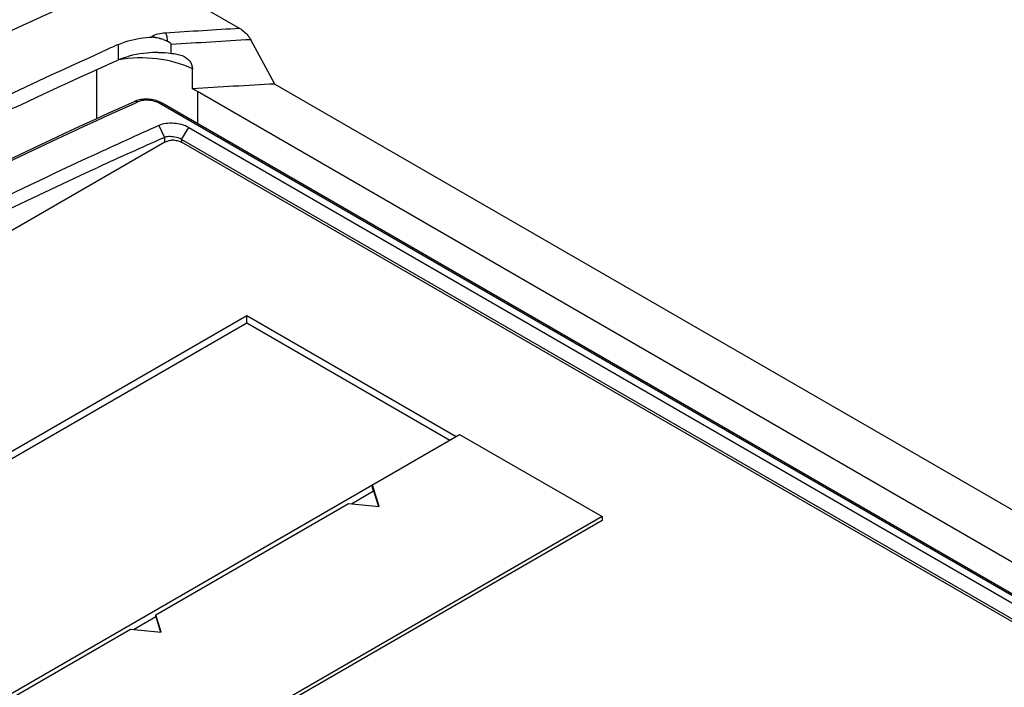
# Model space of a CAD drawing. Header units: inches. Extents: x 0 to 117, y 0 to 83.
# Tile 39 of 74: x 97.785 to 98.603, y 27.072 to 27.627. Entities that reach past the tile are written whole.
import ezdxf

# ---------------------------------------------------------------- set-up
doc = ezdxf.new("R2010")
doc.units = ezdxf.units.IN
doc.header["$LTSCALE"] = 6.431102
doc.header["$MEASUREMENT"] = 0
doc.layers.get('0').update_dxf_attribs({"linetype": 'CONTINUOUS'})

msp = doc.modelspace()

# ---------------------------------------------------------------- linework, layer by layer
at = {"color": 7, "linetype": 'CONTINUOUS'}
for p, q in [((97.89958, 27.65863), (97.96759, 27.61937)), ((97.86692, 27.59323), (97.86692, 27.60618)), ((97.89233, 27.61212), (97.89313, 27.6122)), ((97.89233, 27.61212), (97.89314, 27.61213)), ((97.89313, 27.6122), (97.89393, 27.61223)), ((97.89314, 27.61213), (97.89393, 27.61223)), ((97.89393, 27.61223), (97.8942, 27.61249)), ((97.89393, 27.61223), (97.8946, 27.61214)), ((97.89597, 27.61224), (97.89768, 27.61197)), ((97.90412, 27.61023), (97.90733, 27.60898)), ((97.90412, 27.61022), (97.90733, 27.60898)), ((97.91068, 27.5987), (97.91052, 27.60604)), ((97.99669, 27.57329), (97.97673, 27.61007)), ((97.84883, 27.54455), (97.84883, 27.5849)), ((97.92831, 27.5693), (97.92821, 27.5859)), ((97.99669, 27.57329), (107.37102, 22.16113)), ((97.93234, 27.56715), (97.93234, 27.54045)), ((99.72517, 26.53208), (97.93234, 27.56715)), ((97.88082, 27.55912), (97.88014, 27.55883)), ((97.88076, 27.55749), (97.88304, 27.55851)), ((97.90054, 27.55735), (97.89809, 27.55845)), ((99.12545, 26.85016), (97.90054, 27.55735)), ((99.12791, 26.85021), (97.903, 27.55739)), ((97.90026, 27.53876), (97.90511, 27.52895)), ((97.91919, 27.52723), (97.92533, 27.5371)), ((97.92533, 27.5371), (99.089, 26.86527)), ((97.9052, 27.52501), (97.03107, 27.02033)), ((97.90371, 27.52833), (97.90511, 27.52895)), ((97.90511, 27.52895), (97.90517, 27.52501)), ((97.9052, 27.52501), (97.90729, 27.52593)), ((97.9183, 27.52543), (97.91912, 27.52501)), ((99.07861, 26.85559), (97.91912, 27.52501)), ((97.91919, 27.52723), (97.91915, 27.52501)), ((99.08285, 26.8554), (97.91919, 27.52723)), ((97.28022, 26.98095), (97.97341, 27.38116)), ((97.97341, 27.37505), (97.97341, 27.38116)), ((97.97341, 27.38116), (98.1474, 27.28071)), ((97.28551, 26.9779), (97.97341, 27.37505)), ((97.97341, 27.37505), (98.14211, 27.27765)), ((97.45422, 26.8805), (98.15019, 27.28231)), ((98.15019, 27.28231), (98.2685, 27.21401)), ((98.07774, 27.23727), (98.07774, 27.24049)), ((98.08325, 27.22243), (98.07774, 27.24049)), ((98.07774, 27.23727), (98.07833, 27.23533)), ((98.06027, 27.22477), (98.07878, 27.23546)), ((98.07878, 27.23546), (98.08274, 27.22249)), ((97.89783, 27.1326), (98.0579, 27.22502)), ((98.0579, 27.22502), (98.08325, 27.22243)), ((98.2685, 27.21401), (97.734, 26.90541)), ((98.2685, 27.21401), (98.2685, 27.21079)), ((98.2685, 27.21079), (97.734, 26.9022)), ((97.87931, 27.1203), (97.89783, 27.13099)), ((97.89783, 27.13099), (97.89783, 27.1326)), ((97.9023, 27.11796), (97.89783, 27.1326)), ((97.89783, 27.13099), (97.90179, 27.11801)), ((97.71688, 27.02813), (97.87695, 27.12054)), ((97.87695, 27.12054), (97.9023, 27.11796))]:
    msp.add_line(p, q, dxfattribs=at)
for points in [[(97.88794, 27.56062), (97.88668, 27.56052), (97.88545, 27.56036), (97.88424, 27.56014), (97.88306, 27.55986), (97.88192, 27.55952), (97.88082, 27.55912)], [(97.89565, 27.56008), (97.89438, 27.56031), (97.8931, 27.56048), (97.89181, 27.5606), (97.89051, 27.56066), (97.88923, 27.56067), (97.88794, 27.56062)], [(97.89811, 27.55946), (97.89689, 27.5598), (97.89565, 27.56008)], [(97.903, 27.55739), (97.90257, 27.55763), (97.90153, 27.55816), (97.90043, 27.55865), (97.89929, 27.55908), (97.89811, 27.55946)]]:
    msp.add_lwpolyline(points, dxfattribs=at)
for centre, radius, start, end in [((98.44926, 19.33481), 8.29855, 93.327476, 93.753372), ((99.65893, 23.59015), 4.3977, 114.04705, 114.23765), ((97.89341, 27.59105), 0.02134, 83.09964, 86.87722), ((97.89414, 27.58758), 0.02466, 85.61693, 88.84169), ((97.89423, 27.58865), 0.02359, 81.571, 85.62532), ((97.89029, 27.57197), 0.04068, 72.71044, 79.53263), ((97.87975, 27.54156), 0.07285, 70.46175, 71.90202), ((97.88989, 27.57074), 0.04198, 70.18859, 72.6875), ((98.44764, 19.33144), 8.29201, 93.255591, 93.713948), ((99.65319, 23.5867), 4.38669, 114.02913, 114.27369), ((97.89808, 27.50769), 0.06862, 60.04765, 63.8654), ((99.69208, 23.52343), 4.39698, 114.04852, 114.82689), ((99.62034, 23.64703), 4.24398, 113.85901, 114.64935), ((97.91216, 27.50971), 0.01696, 85.72245, 94.27783), ((97.90945, 27.50745), 0.02214, 79.48509, 86.23494)]:
    msp.add_arc(centre, radius, start, end, dxfattribs=at)
msp.add_ellipse((97.18571, 22.97197), major_axis=(6.00423, 1.88211), ratio=0.701456, start_param=1.222058, end_param=1.233271, dxfattribs=at)
for points, knots in [([(97.87402, 27.66025), (97.78944, 27.62399), (97.43921, 27.46035), (97.10953, 27.25432), (96.87134, 27.08135)], [0, 0, 0, 0, 0.238166, 1, 1, 1, 1]), ([(97.90603, 27.61556), (97.9038, 27.61537), (97.8999, 27.61501), (97.89581, 27.61369), (97.89458, 27.61242)], [0, 0, 0, 0, 0.556978, 1, 1, 1, 1]), ([(97.90603, 27.61556), (97.90623, 27.61517), (97.90701, 27.61305), (97.90727, 27.61079), (97.90733, 27.60898)], [0, 0, 0, 0, 0.194103, 1, 1, 1, 1]), ([(97.96759, 27.61937), (97.97048, 27.6177), (97.9737, 27.61453), (97.97624, 27.61097), (97.97673, 27.61007)], [0, 0, 0, 0, 0.764068, 1, 1, 1, 1]), ([(97.86692, 27.60618), (97.86874, 27.60699), (97.87691, 27.61009), (97.88563, 27.6116), (97.89233, 27.61212)], [0, 0, 0, 0, 0.228738, 1, 1, 1, 1]), ([(96.97887, 27.09346), (97.05054, 27.14424), (97.32982, 27.33325), (97.62614, 27.4978), (97.85357, 27.60019)], [0, 0, 0, 0, 0.260442, 1, 1, 1, 1]), ([(97.89986, 27.59949), (97.89681, 27.59946), (97.88563, 27.59892), (97.87438, 27.59656), (97.86692, 27.59323)], [0, 0, 0, 0, 0.271767, 1, 1, 1, 1]), ([(97.91976, 27.59686), (97.92206, 27.59593), (97.92637, 27.59322), (97.92819, 27.58826), (97.92821, 27.5859)], [0, 0, 0, 0, 0.512102, 1, 1, 1, 1]), ([(97.92821, 27.5859), (97.91903, 27.59035), (97.89847, 27.59562), (97.87734, 27.59524), (97.86691, 27.59328)], [0, 0, 0, 0, 0.490021, 1, 1, 1, 1]), ([(97.84984, 27.58557), (97.78076, 27.55442), (97.49656, 27.41733), (97.2261, 27.25243), (97.02918, 27.1158)], [0, 0, 0, 0, 0.240198, 1, 1, 1, 1]), ([(97.43369, 27.33005), (97.47077, 27.35143), (97.61665, 27.43326), (97.76654, 27.508), (97.88014, 27.55884)], [0, 0, 0, 0, 0.255919, 1, 1, 1, 1]), ([(97.43449, 27.32852), (97.47156, 27.34992), (97.61737, 27.4318), (97.76721, 27.50661), (97.88076, 27.55749)], [0, 0, 0, 0, 0.255928, 1, 1, 1, 1]), ([(97.89809, 27.55845), (97.89439, 27.55976), (97.88904, 27.56024), (97.88409, 27.55898), (97.88304, 27.55851)], [0, 0, 0, 0, 0.773977, 1, 1, 1, 1]), ([(97.92533, 27.5371), (97.92157, 27.53927), (97.91297, 27.54129), (97.90411, 27.54048), (97.90026, 27.53876)], [0, 0, 0, 0, 0.507895, 1, 1, 1, 1]), ([(97.91091, 27.52954), (97.90939, 27.52964), (97.90741, 27.52957), (97.90552, 27.52909), (97.90512, 27.52895)], [0, 0, 0, 0, 0.779105, 1, 1, 1, 1]), ([(97.84588, 27.51405), (97.77634, 27.48188), (97.49031, 27.34048), (97.21846, 27.17106), (97.02069, 27.03094)], [0, 0, 0, 0, 0.24019, 1, 1, 1, 1]), ([(97.02893, 27.02338), (97.09613, 27.07128), (97.35852, 27.25008), (97.63673, 27.40627), (97.85033, 27.50428)], [0, 0, 0, 0, 0.25988, 1, 1, 1, 1])]:
    msp.add_open_spline(points, degree=3, knots=knots, dxfattribs=at)
for points in [[(97.89769, 27.61198), (97.89928, 27.61175), (97.90085, 27.61131), (97.90238, 27.61081)], [(97.90733, 27.60898), (97.90866, 27.60841), (97.91049, 27.60748), (97.91052, 27.60604)], [(97.89986, 27.59949), (97.90348, 27.59951), (97.90711, 27.59926), (97.91068, 27.5987)], [(97.91068, 27.5987), (97.91377, 27.59853), (97.9169, 27.59802), (97.91976, 27.59686)], [(97.88014, 27.55884), (97.88103, 27.55923), (97.88219, 27.559), (97.88304, 27.55851)], [(97.903, 27.55739), (97.90229, 27.55781), (97.90129, 27.55768), (97.90054, 27.55735)], [(97.90729, 27.52593), (97.90845, 27.52631), (97.90968, 27.52653), (97.9109, 27.52663)], [(97.91343, 27.52663), (97.9151, 27.5265), (97.91678, 27.52613), (97.9183, 27.52543)], [(97.91919, 27.52723), (97.91745, 27.52824), (97.91547, 27.52885), (97.91349, 27.52922)]]:
    msp.add_open_spline(points, degree=3, dxfattribs=at)

doc.saveas('drawing.dxf')
